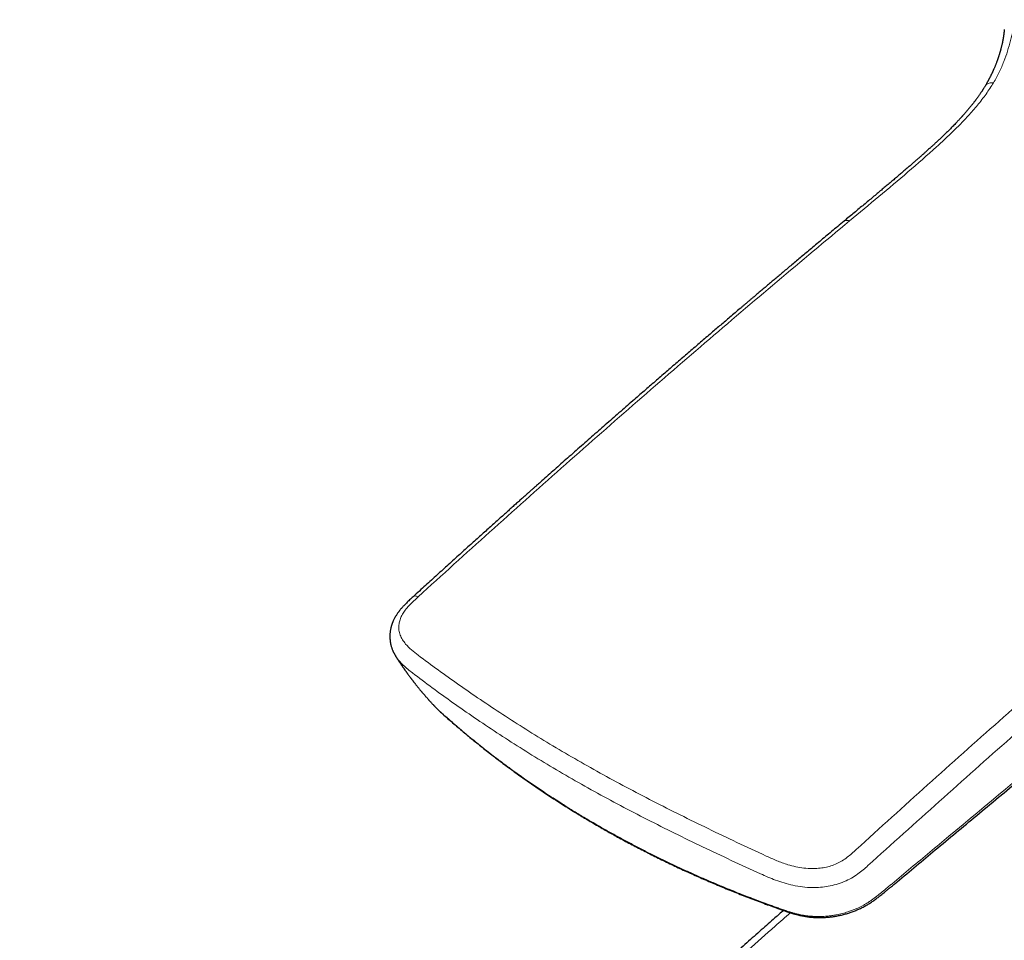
# Model space of a CAD drawing. Header units: millimetres. Extents: x 8 to 541, y 12 to 452.
# Tile 9 of 25: x 411 to 459, y 162 to 207. Entities that reach past the tile are written whole.
import ezdxf

# ---------------------------------------------------------------- set-up
doc = ezdxf.new("R2010")
doc.units = ezdxf.units.MM

msp = doc.modelspace()

# ---------------------------------------------------------------- linework, layer by layer
at = {"color": 252, "linetype": 'Continuous', "lineweight": 0}
for p, q in [((429.382, 176.033), (429.394, 176.017)), ((431.307, 173.554), (431.305, 173.557))]:
    msp.add_line(p, q, dxfattribs=at)
at = {"color": 7, "linetype": 'Continuous', "lineweight": 30}
msp.add_line((429.394, 176.017), (429.399, 176.009), dxfattribs=at)
at = {"color": 252, "linetype": 'Continuous', "lineweight": 0}
for points, knots in [([(458.917, 204.368), (459.015, 204.541), (459.209, 204.886), (459.433, 205.409), (459.614, 205.93), (459.759, 206.449), (459.877, 206.967), (459.943, 207.309), (459.977, 207.48)], [0, 0, 0, 0, 0.168245, 0.334702, 0.500511, 0.666423, 0.83286, 1, 1, 1, 1]), ([(451.798, 197.536), (452.283, 197.938), (453.251, 198.741), (454.696, 199.954), (455.828, 200.943), (456.649, 201.699), (457.173, 202.207), (457.671, 202.725), (458.134, 203.257), (458.559, 203.804), (458.798, 204.179), (458.917, 204.368)], [0, 0, 0, 0, 0.186824, 0.373632, 0.560589, 0.634011, 0.707282, 0.780372, 0.853356, 0.926442, 1, 1, 1, 1]), ([(458.917, 204.368), (458.879, 204.368), (458.801, 204.369), (458.695, 204.347), (458.603, 204.306), (458.537, 204.256), (458.512, 204.214), (458.503, 204.198)], [0, 0, 0, 0, 0.203595, 0.41758, 0.638829, 0.863527, 1, 1, 1, 1]), ([(430.497, 178.97), (431.672, 180.037), (434.02, 182.17), (437.556, 185.323), (441.101, 188.44), (444.656, 191.514), (448.222, 194.549), (450.606, 196.54), (451.798, 197.536)], [0, 0, 0, 0, 0.1667, 0.33336, 0.499999, 0.666638, 0.833298, 1, 1, 1, 1]), ([(451.798, 197.536), (451.769, 197.546), (451.709, 197.565), (451.63, 197.568), (451.569, 197.555), (451.544, 197.532), (451.534, 197.524)], [0, 0, 0, 0, 0.265392, 0.544552, 0.833361, 1, 1, 1, 1]), ([(439.314, 167.703), (439.485, 167.604), (439.828, 167.408), (440.349, 167.12), (440.876, 166.836), (441.408, 166.558), (441.945, 166.284), (442.487, 166.016), (443.035, 165.753), (443.588, 165.495), (444.148, 165.241), (444.713, 164.993), (445.283, 164.75), (445.805, 164.534), (446.275, 164.345), (446.693, 164.18), (447.113, 164.019), (447.535, 163.86), (447.889, 163.73), (448.173, 163.627), (448.387, 163.549), (448.603, 163.474), (448.797, 163.411), (448.971, 163.358), (449.123, 163.316), (449.267, 163.281), (449.402, 163.252), (449.543, 163.226), (449.701, 163.202), (449.878, 163.182), (450.043, 163.171), (450.195, 163.166), (450.333, 163.166), (450.471, 163.17), (450.624, 163.179), (450.794, 163.194), (450.981, 163.219), (451.152, 163.249), (451.308, 163.282), (451.448, 163.316), (451.585, 163.354), (451.735, 163.4), (451.9, 163.457), (452.077, 163.526), (452.236, 163.597), (452.379, 163.667), (452.514, 163.739), (452.653, 163.82), (452.798, 163.913), (452.939, 164.009), (453.076, 164.109), (453.209, 164.212), (453.339, 164.317), (453.467, 164.424), (453.603, 164.539), (453.749, 164.66), (454.163, 165.006), (455.15, 165.83), (457.951, 168.166), (462.306, 171.795), (466.971, 175.677), (470.704, 178.779), (473.036, 180.717), (474.902, 182.266), (476.071, 183.233), (476.931, 183.941), (477.48, 184.391), (477.954, 184.775), (478.394, 185.124), (478.799, 185.439), (479.141, 185.697), (479.458, 185.93), (479.751, 186.14), (480.048, 186.347), (480.351, 186.552), (480.66, 186.752), (480.94, 186.927), (481.189, 187.076), (481.406, 187.203), (481.553, 187.285), (481.626, 187.327)], [0, 0, 0, 0, 0.012539, 0.025079, 0.037628, 0.050178, 0.062727, 0.07527, 0.087812, 0.100414, 0.113016, 0.125617, 0.138262, 0.150907, 0.15996, 0.169014, 0.178068, 0.187122, 0.196176, 0.200714, 0.205253, 0.20979, 0.214327, 0.217372, 0.220417, 0.223461, 0.225867, 0.228272, 0.231522, 0.234774, 0.238024, 0.240499, 0.242974, 0.245391, 0.247809, 0.251085, 0.254364, 0.257641, 0.26014, 0.262639, 0.265075, 0.267511, 0.270812, 0.274115, 0.277416, 0.279935, 0.282454, 0.285493, 0.288532, 0.291628, 0.294727, 0.297827, 0.300924, 0.304064, 0.307204, 0.311101, 0.314998, 0.338381, 0.385342, 0.525576, 0.66581, 0.735865, 0.80592, 0.840948, 0.875975, 0.893491, 0.905171, 0.91685, 0.928529, 0.937296, 0.946063, 0.952771, 0.95948, 0.966218, 0.972959, 0.979698, 0.986436, 0.990957, 0.995479, 1, 1, 1, 1]), ([(452.135, 166.479), (453.309, 167.546), (455.658, 169.679), (459.193, 172.831), (462.738, 175.949), (466.294, 179.023), (469.859, 182.058), (472.244, 184.049), (473.436, 185.045)], [0, 0, 0, 0, 0.1667, 0.33336, 0.499999, 0.666638, 0.833298, 1, 1, 1, 1]), ([(473.997, 184.186), (472.806, 183.192), (470.425, 181.205), (466.863, 178.18), (463.311, 175.114), (459.77, 172.005), (456.235, 168.864), (453.885, 166.742), (452.709, 165.681)], [0, 0, 0, 0, 0.166732, 0.333375, 0.499986, 0.66663, 0.833298, 1, 1, 1, 1]), ([(430.488, 176.08), (430.377, 176.166), (430.153, 176.339), (429.895, 176.593), (429.714, 176.839), (429.599, 177.068), (429.54, 177.296), (429.53, 177.517), (429.559, 177.725), (429.627, 177.938), (429.738, 178.153), (429.892, 178.366), (430.077, 178.572), (430.282, 178.773), (430.425, 178.904), (430.497, 178.97)], [0, 0, 0, 0, 0.123479, 0.248287, 0.331268, 0.413967, 0.496967, 0.559699, 0.622411, 0.685067, 0.747936, 0.810724, 0.873491, 0.936654, 1, 1, 1, 1]), ([(430.497, 178.97), (430.469, 178.98), (430.411, 179.001), (430.337, 179.007), (430.279, 178.998), (430.256, 178.976), (430.247, 178.968)], [0, 0, 0, 0, 0.258779, 0.532206, 0.815923, 1, 1, 1, 1]), ([(429.399, 176.009), (429.447, 175.939), (429.55, 175.789), (429.751, 175.584), (429.974, 175.388), (430.132, 175.266), (430.209, 175.206)], [0, 0, 0, 0, 0.233665, 0.499243, 0.755784, 1, 1, 1, 1]), ([(438.224, 170.968), (437.814, 171.207), (436.995, 171.686), (435.813, 172.416), (434.666, 173.15), (433.56, 173.886), (432.493, 174.622), (431.464, 175.355), (430.814, 175.838), (430.488, 176.08)], [0, 0, 0, 0, 0.1431399, 0.2859746, 0.4286189, 0.5711988, 0.7138523, 0.8567308, 1, 1, 1, 1]), ([(430.209, 175.206), (430.532, 174.962), (431.178, 174.473), (432.203, 173.733), (433.267, 172.991), (434.373, 172.25), (435.521, 171.512), (436.706, 170.779), (437.527, 170.298), (437.938, 170.058)], [0, 0, 0, 0, 0.142885, 0.285511, 0.428043, 0.57063, 0.713407, 0.856494, 1, 1, 1, 1]), ([(439.314, 167.703), (439.191, 167.774), (438.946, 167.916), (438.526, 168.166), (438.055, 168.453), (437.504, 168.798), (436.929, 169.17), (436.332, 169.569), (435.744, 169.975), (435.193, 170.368), (434.678, 170.747), (434.249, 171.072), (433.874, 171.362), (433.552, 171.617), (433.234, 171.873), (432.92, 172.131), (432.611, 172.389), (432.317, 172.64), (432.035, 172.885), (431.816, 173.078), (431.649, 173.226), (431.536, 173.328), (431.464, 173.397), (431.429, 173.431)], [0, 0, 0, 0, 0.042263, 0.084528, 0.146105, 0.20769, 0.280366, 0.353056, 0.42587, 0.498698, 0.560578, 0.622467, 0.665016, 0.707568, 0.750019, 0.792472, 0.834277, 0.876085, 0.913943, 0.951802, 0.968097, 0.984392, 1, 1, 1, 1]), ([(438.224, 170.968), (438.641, 170.73), (439.473, 170.256), (440.763, 169.558), (442.082, 168.869), (443.433, 168.186), (444.817, 167.508), (446.23, 166.831), (447.196, 166.381), (447.68, 166.155)], [0, 0, 0, 0, 0.14314, 0.285975, 0.428619, 0.571199, 0.713852, 0.856731, 1, 1, 1, 1]), ([(447.407, 165.278), (446.923, 165.499), (445.955, 165.942), (444.542, 166.61), (443.157, 167.282), (441.805, 167.96), (440.483, 168.647), (439.19, 169.344), (438.356, 169.82), (437.938, 170.058)], [0, 0, 0, 0, 0.1428853, 0.2855112, 0.4280431, 0.5706303, 0.7134072, 0.8564943, 1, 1, 1, 1]), ([(447.68, 166.155), (447.853, 166.077), (448.202, 165.919), (448.693, 165.742), (449.144, 165.622), (449.545, 165.553), (449.924, 165.529), (450.273, 165.543), (450.585, 165.586), (450.89, 165.663), (451.181, 165.775), (451.448, 165.922), (451.692, 166.094), (451.918, 166.282), (452.063, 166.413), (452.135, 166.479)], [0, 0, 0, 0, 0.123479, 0.248287, 0.331268, 0.413967, 0.496967, 0.559699, 0.622411, 0.685067, 0.747936, 0.810724, 0.873491, 0.936654, 1, 1, 1, 1]), ([(452.709, 165.681), (452.632, 165.613), (452.471, 165.47), (452.204, 165.261), (451.894, 165.058), (451.541, 164.882), (451.155, 164.747), (450.759, 164.656), (450.364, 164.608), (449.935, 164.593), (449.48, 164.622), (449.009, 164.702), (448.568, 164.818), (448.155, 164.959), (447.77, 165.114), (447.526, 165.224), (447.407, 165.278)], [0, 0, 0, 0, 0.0567623, 0.1184706, 0.1842811, 0.2541095, 0.3248401, 0.393478, 0.4605464, 0.5261671, 0.6110053, 0.6933817, 0.7738197, 0.8522038, 0.9279208, 1, 1, 1, 1]), ([(448.878, 163.353), (448.627, 163.132), (447.931, 162.521), (446.793, 161.514), (445.464, 160.333), (444.136, 159.146), (442.809, 157.954), (441.482, 156.756), (440.157, 155.552), (438.832, 154.343), (437.51, 153.129), (436.19, 151.911), (434.872, 150.688), (433.555, 149.46), (432.24, 148.227), (430.926, 146.988), (429.613, 145.744), (428.302, 144.494), (426.992, 143.238), (425.683, 141.978), (424.318, 140.655), (422.896, 139.269), (421.418, 137.819), (420.065, 136.484), (418.836, 135.265), (417.732, 134.165), (416.63, 133.06), (415.406, 131.828), (414.062, 130.467), (412.598, 128.975), (411.624, 127.975), (411.137, 127.475)], [0, 0, 0, 0, 0.019726, 0.054505, 0.089283, 0.124061, 0.158854, 0.193648, 0.228442, 0.263236, 0.298029, 0.332745, 0.367462, 0.40218, 0.436896, 0.471613, 0.506345, 0.541077, 0.57581, 0.610542, 0.645274, 0.684677, 0.72408, 0.763483, 0.793039, 0.822595, 0.852144, 0.881692, 0.921128, 0.960564, 1, 1, 1, 1])]:
    msp.add_open_spline(points, degree=3, knots=knots, dxfattribs=at)
at = {"color": 7, "linetype": 'Continuous', "lineweight": 30}
for points, knots in [([(459.449, 206.994), (459.448, 206.98), (459.446, 206.954), (459.442, 206.919), (459.439, 206.892), (459.437, 206.871), (459.435, 206.856), (459.433, 206.841), (459.431, 206.823), (459.428, 206.8), (459.424, 206.773), (459.421, 206.745), (459.417, 206.715), (459.412, 206.682), (459.407, 206.65), (459.402, 206.622), (459.398, 206.595), (459.394, 206.568), (459.388, 206.536), (459.382, 206.499), (459.374, 206.459), (459.366, 206.419), (459.357, 206.37), (459.345, 206.312), (459.33, 206.247), (459.316, 206.185), (459.301, 206.125), (459.288, 206.071), (459.275, 206.024), (459.265, 205.985), (459.255, 205.948), (459.246, 205.916), (459.237, 205.886), (459.228, 205.855), (459.218, 205.819), (459.206, 205.78), (459.193, 205.738), (459.18, 205.697), (459.166, 205.655), (459.152, 205.613), (459.139, 205.574), (459.127, 205.539), (459.115, 205.504), (459.099, 205.46), (459.08, 205.408), (459.058, 205.349), (459.035, 205.29), (459.013, 205.234), (458.991, 205.18), (458.969, 205.126), (458.947, 205.076), (458.929, 205.033), (458.913, 204.998), (458.9, 204.967), (458.885, 204.935), (458.868, 204.898), (458.849, 204.856), (458.806, 204.767), (458.763, 204.678), (458.718, 204.592), (458.699, 204.554), (458.681, 204.521), (458.666, 204.493), (458.655, 204.473), (458.648, 204.459), (458.641, 204.447), (458.633, 204.432), (458.622, 204.412), (458.607, 204.385), (458.588, 204.35), (458.563, 204.306), (458.533, 204.255), (458.512, 204.218), (458.5, 204.199)], [0, 0, 0, 0, 0.016172, 0.029493, 0.039975, 0.047629, 0.052755, 0.058027, 0.064091, 0.073719, 0.084431, 0.094936, 0.105136, 0.119174, 0.131615, 0.141812, 0.151217, 0.161481, 0.172988, 0.186901, 0.202965, 0.218022, 0.231535, 0.25712, 0.282152, 0.30338, 0.325225, 0.347961, 0.361914, 0.376265, 0.389679, 0.401251, 0.411243, 0.421944, 0.434565, 0.449048, 0.463925, 0.478558, 0.492948, 0.508686, 0.522436, 0.534019, 0.545672, 0.559275, 0.579545, 0.600373, 0.621467, 0.640445, 0.659237, 0.677812, 0.695948, 0.711172, 0.722862, 0.73202, 0.743111, 0.756136, 0.771054, 0.786641, 0.848767, 0.863084, 0.876483, 0.88806, 0.897815, 0.905749, 0.909033, 0.912657, 0.917891, 0.924749, 0.933233, 0.946121, 0.961547, 0.979507, 1, 1, 1, 1]), ([(458.5, 204.199), (458.49, 204.182), (458.471, 204.15), (458.442, 204.104), (458.417, 204.063), (458.394, 204.027), (458.374, 203.995), (458.356, 203.968), (458.341, 203.945), (458.321, 203.914), (458.294, 203.873), (458.258, 203.821), (458.223, 203.769), (458.189, 203.72), (458.156, 203.675), (458.124, 203.63), (458.092, 203.586), (458.061, 203.544), (458.032, 203.505), (458.007, 203.471), (457.984, 203.441), (457.962, 203.412), (457.936, 203.379), (457.907, 203.341), (457.872, 203.297), (457.835, 203.25), (457.79, 203.195), (457.741, 203.134), (457.686, 203.068), (457.631, 203.002), (457.576, 202.939), (457.525, 202.88), (457.479, 202.827), (457.438, 202.781), (457.405, 202.743), (457.378, 202.713), (457.357, 202.69), (457.336, 202.667), (457.315, 202.644), (457.288, 202.615), (457.256, 202.579), (457.217, 202.538), (457.169, 202.486), (457.11, 202.423), (457.039, 202.348), (456.961, 202.268), (456.844, 202.149), (456.69, 201.994), (456.5, 201.809), (456.331, 201.647), (456.183, 201.508), (456.056, 201.39), (455.953, 201.295), (455.872, 201.221), (455.811, 201.166), (455.745, 201.107), (455.676, 201.044), (455.595, 200.972), (455.502, 200.888), (455.394, 200.793), (455.28, 200.692), (455.159, 200.586), (455.031, 200.473), (454.896, 200.356), (454.754, 200.232), (454.604, 200.103), (454.448, 199.969), (454.285, 199.829), (454.114, 199.684), (453.938, 199.534), (453.755, 199.38), (453.567, 199.221), (453.372, 199.057), (453.168, 198.887), (452.956, 198.71), (452.736, 198.526), (452.508, 198.337), (452.274, 198.143), (452.033, 197.942), (451.785, 197.736), (451.617, 197.597), (451.532, 197.526)], [0, 0, 0, 0, 0.006936, 0.013223, 0.01886, 0.023846, 0.028182, 0.031867, 0.03493, 0.037912, 0.044555, 0.051736, 0.059455, 0.065826, 0.072106, 0.078296, 0.084395, 0.090399, 0.095902, 0.100625, 0.104566, 0.108333, 0.112851, 0.118171, 0.124294, 0.13115, 0.138127, 0.147444, 0.156729, 0.165981, 0.175175, 0.183673, 0.191203, 0.19776, 0.203333, 0.20728, 0.210492, 0.213519, 0.21689, 0.220606, 0.225994, 0.231975, 0.23855, 0.24829, 0.259103, 0.270981, 0.283145, 0.311431, 0.338751, 0.365089, 0.383253, 0.400906, 0.418043, 0.425974, 0.434302, 0.443184, 0.45262, 0.462611, 0.476162, 0.490617, 0.505978, 0.522242, 0.539411, 0.557486, 0.576466, 0.596308, 0.617052, 0.638699, 0.661249, 0.6847, 0.70861, 0.733389, 0.759036, 0.785549, 0.813496, 0.842342, 0.872085, 0.902725, 0.934259, 0.966684, 1, 1, 1, 1]), ([(451.532, 197.526), (451.428, 197.44), (451.222, 197.268), (450.917, 197.014), (450.621, 196.768), (450.334, 196.528), (450.056, 196.295), (449.791, 196.073), (449.54, 195.862), (449.301, 195.662), (449.071, 195.469), (448.848, 195.281), (448.632, 195.1), (448.425, 194.925), (448.225, 194.757), (448.033, 194.595), (447.848, 194.439), (447.673, 194.291), (447.505, 194.149), (447.347, 194.015), (447.196, 193.887), (447.059, 193.771), (446.935, 193.666), (446.824, 193.572), (446.717, 193.481), (446.611, 193.391), (446.505, 193.301), (446.266, 193.098), (445.911, 192.796), (445.439, 192.393), (444.954, 191.979), (444.44, 191.539), (443.897, 191.073), (443.353, 190.604), (442.808, 190.134), (442.264, 189.663), (441.719, 189.191), (441.244, 188.777), (440.836, 188.422), (440.497, 188.126), (440.158, 187.829), (439.819, 187.532), (439.481, 187.235), (439.142, 186.938), (438.805, 186.642), (438.467, 186.344), (438.13, 186.046), (437.795, 185.75), (437.467, 185.461), (437.148, 185.177), (436.835, 184.9), (436.598, 184.69), (436.434, 184.544), (436.337, 184.458), (436.237, 184.369), (436.131, 184.274), (436.019, 184.175), (435.894, 184.063), (435.755, 183.939), (435.601, 183.802), (435.439, 183.657), (435.268, 183.505), (435.087, 183.344), (434.898, 183.174), (434.7, 182.997), (434.493, 182.812), (434.279, 182.619), (434.056, 182.42), (433.825, 182.212), (433.586, 181.997), (433.338, 181.774), (433.083, 181.544), (432.819, 181.306), (432.546, 181.06), (432.266, 180.806), (431.985, 180.553), (431.706, 180.299), (431.427, 180.047), (431.141, 179.787), (430.848, 179.521), (430.549, 179.248), (430.347, 179.064), (430.245, 178.971)], [0, 0, 0, 0, 0.014594, 0.028785, 0.042572, 0.055955, 0.068934, 0.081509, 0.092996, 0.104123, 0.114891, 0.1253, 0.13535, 0.14504, 0.154371, 0.163343, 0.171956, 0.180209, 0.187966, 0.195375, 0.202439, 0.209156, 0.214583, 0.219761, 0.22472, 0.229657, 0.234606, 0.239568, 0.263134, 0.284417, 0.305927, 0.331155, 0.356651, 0.382183, 0.407717, 0.433253, 0.45879, 0.484332, 0.500262, 0.516193, 0.532122, 0.548049, 0.563974, 0.579898, 0.595817, 0.611535, 0.627657, 0.643427, 0.658846, 0.673914, 0.68863, 0.702997, 0.70743, 0.711903, 0.716633, 0.721635, 0.726908, 0.732452, 0.739336, 0.746596, 0.754234, 0.762248, 0.770814, 0.77977, 0.789118, 0.798857, 0.808988, 0.81951, 0.830423, 0.841729, 0.853427, 0.865517, 0.878001, 0.890877, 0.904145, 0.917806, 0.930672, 0.943869, 0.957398, 0.97126, 0.98546, 1, 1, 1, 1]), ([(439.388, 167.636), (439.43, 167.612), (439.568, 167.532), (439.793, 167.404), (440.071, 167.248), (440.358, 167.09), (440.662, 166.924), (440.98, 166.754), (441.299, 166.587), (441.621, 166.421), (441.944, 166.256), (442.269, 166.094), (442.596, 165.934), (442.925, 165.776), (443.255, 165.619), (443.588, 165.465), (443.922, 165.312), (444.257, 165.162), (444.595, 165.013), (444.935, 164.866), (445.277, 164.721), (445.621, 164.577), (445.968, 164.436), (446.316, 164.296), (446.666, 164.159), (447.022, 164.021), (447.38, 163.886), (447.738, 163.753), (448.09, 163.625), (448.362, 163.529), (448.554, 163.461), (448.667, 163.422), (448.779, 163.385), (448.887, 163.35), (448.991, 163.319), (449.092, 163.29), (449.193, 163.263), (449.296, 163.237), (449.4, 163.214), (449.497, 163.194), (449.59, 163.177), (449.683, 163.162), (449.778, 163.148), (449.876, 163.137), (449.975, 163.128), (450.073, 163.121), (450.172, 163.117), (450.271, 163.114), (450.37, 163.114), (450.47, 163.116), (450.569, 163.12), (450.669, 163.127), (450.767, 163.135), (450.865, 163.145), (450.963, 163.158), (451.062, 163.173), (451.16, 163.19), (451.259, 163.209), (451.357, 163.23), (451.455, 163.253), (451.553, 163.278), (451.65, 163.306), (451.746, 163.335), (451.841, 163.366), (451.935, 163.399), (452.029, 163.434), (452.12, 163.471), (452.211, 163.509), (452.3, 163.55), (452.389, 163.592), (452.476, 163.636), (452.561, 163.682), (452.643, 163.728), (452.724, 163.776), (452.804, 163.825), (452.885, 163.878), (452.967, 163.933), (453.049, 163.991), (453.132, 164.052), (453.218, 164.116), (453.307, 164.185), (453.401, 164.26), (453.499, 164.34), (453.604, 164.426), (453.718, 164.522), (453.85, 164.633), (453.998, 164.756), (454.731, 165.368), (456.095, 166.503), (458.842, 168.791), (462.471, 171.81), (467.021, 175.593), (470.656, 178.614), (473.238, 180.76), (474.547, 181.847), (475.581, 182.704), (476.342, 183.332), (476.897, 183.789), (477.308, 184.126), (477.63, 184.388), (477.911, 184.614), (478.166, 184.817), (478.402, 185.004), (478.624, 185.176), (478.832, 185.336), (479.037, 185.49), (479.24, 185.641), (479.443, 185.789), (479.639, 185.929), (479.828, 186.062), (480.012, 186.189), (480.19, 186.31), (480.366, 186.426), (480.538, 186.538), (480.708, 186.646), (480.874, 186.75), (481.037, 186.849), (481.198, 186.943), (481.312, 187.01), (481.374, 187.045), (481.383, 187.05)], [0, 0, 0, 0, 0.003074, 0.010137, 0.016496, 0.023305, 0.030874, 0.038449, 0.046025, 0.053601, 0.061179, 0.068758, 0.07634, 0.083924, 0.091511, 0.099103, 0.106669, 0.11425, 0.121843, 0.129449, 0.137065, 0.144692, 0.152327, 0.15997, 0.16762, 0.175273, 0.183173, 0.190875, 0.198434, 0.205863, 0.208293, 0.210685, 0.213042, 0.215257, 0.217361, 0.219374, 0.221312, 0.223386, 0.225387, 0.227324, 0.228958, 0.230673, 0.232481, 0.234279, 0.236068, 0.237849, 0.239626, 0.241399, 0.243162, 0.244933, 0.246696, 0.248449, 0.250189, 0.25191, 0.25364, 0.255381, 0.257128, 0.258878, 0.260631, 0.262385, 0.264141, 0.265896, 0.26765, 0.2694, 0.271147, 0.272889, 0.274628, 0.27636, 0.278098, 0.279839, 0.28158, 0.283317, 0.285033, 0.28666, 0.288393, 0.290161, 0.29197, 0.293829, 0.295746, 0.297702, 0.299868, 0.302137, 0.304543, 0.307132, 0.309978, 0.313217, 0.317174, 0.321204, 0.368824, 0.42048, 0.529323, 0.643602, 0.76488, 0.804439, 0.838929, 0.863955, 0.882524, 0.896308, 0.905676, 0.913444, 0.920344, 0.926571, 0.932309, 0.937711, 0.942682, 0.947402, 0.952395, 0.95714, 0.961668, 0.966011, 0.970194, 0.974234, 0.978097, 0.981948, 0.985663, 0.98926, 0.992751, 0.99615, 0.999466, 1, 1, 1, 1]), ([(430.245, 178.97), (430.214, 178.943), (430.155, 178.889), (430.069, 178.809), (429.989, 178.732), (429.914, 178.659), (429.847, 178.591), (429.786, 178.528), (429.732, 178.47), (429.685, 178.417), (429.644, 178.369), (429.609, 178.326), (429.578, 178.289), (429.553, 178.257), (429.533, 178.229), (429.512, 178.201), (429.487, 178.167), (429.454, 178.12), (429.417, 178.064), (429.378, 177.999), (429.341, 177.935), (429.307, 177.871), (429.275, 177.805), (429.251, 177.752), (429.234, 177.711), (429.224, 177.685), (429.212, 177.655), (429.2, 177.622), (429.19, 177.591), (429.181, 177.564), (429.173, 177.539), (429.165, 177.512), (429.157, 177.482), (429.149, 177.451), (429.139, 177.411), (429.127, 177.356), (429.115, 177.289), (429.105, 177.216), (429.098, 177.146), (429.094, 177.077), (429.093, 177.021), (429.093, 176.974), (429.094, 176.935), (429.097, 176.893), (429.1, 176.853), (429.103, 176.817), (429.107, 176.788), (429.11, 176.761), (429.114, 176.734), (429.121, 176.69), (429.131, 176.639), (429.146, 176.573), (429.163, 176.511), (429.184, 176.446), (429.204, 176.388), (429.223, 176.34), (429.24, 176.3), (429.255, 176.266), (429.27, 176.234), (429.284, 176.204), (429.298, 176.178), (429.311, 176.153), (429.325, 176.127), (429.343, 176.095), (429.366, 176.057), (429.383, 176.03), (429.392, 176.015)], [0, 0, 0, 0, 0.032356, 0.063331, 0.092728, 0.120384, 0.14616, 0.169537, 0.1909, 0.21017, 0.227277, 0.242526, 0.255792, 0.267052, 0.276268, 0.28407, 0.295871, 0.311009, 0.332227, 0.352048, 0.374619, 0.394723, 0.414669, 0.437728, 0.445291, 0.453155, 0.462729, 0.473727, 0.483617, 0.491802, 0.498734, 0.507072, 0.516939, 0.527152, 0.535859, 0.553856, 0.577888, 0.59788, 0.621782, 0.642949, 0.662227, 0.674294, 0.686244, 0.699412, 0.714138, 0.724257, 0.733732, 0.741802, 0.750021, 0.759746, 0.78311, 0.799527, 0.824393, 0.844189, 0.865108, 0.883206, 0.89473, 0.906825, 0.918878, 0.929109, 0.939049, 0.947475, 0.957026, 0.968957, 0.98329, 1, 1, 1, 1]), ([(429.394, 176.006), (429.396, 176.003), (429.404, 175.991), (429.415, 175.973), (429.43, 175.951), (429.448, 175.922), (429.472, 175.884), (429.5, 175.843), (429.524, 175.805), (429.548, 175.769), (429.573, 175.732), (429.6, 175.691), (429.623, 175.656), (429.643, 175.627), (429.657, 175.606), (429.672, 175.584), (429.688, 175.561), (429.706, 175.535), (429.724, 175.508), (429.74, 175.484), (429.754, 175.465), (429.765, 175.448), (429.778, 175.431), (429.793, 175.409), (429.811, 175.383), (429.83, 175.356), (429.849, 175.329), (429.866, 175.305), (429.884, 175.28), (429.903, 175.253), (429.926, 175.222), (429.948, 175.19), (429.969, 175.162), (429.99, 175.132), (430.016, 175.098), (430.048, 175.055), (430.078, 175.014), (430.105, 174.978), (430.126, 174.95), (430.144, 174.926), (430.16, 174.905), (430.177, 174.883), (430.197, 174.856), (430.221, 174.825), (430.245, 174.793), (430.271, 174.761), (430.296, 174.728), (430.323, 174.694), (430.351, 174.659), (430.381, 174.62), (430.413, 174.58), (430.444, 174.541), (430.476, 174.502), (430.508, 174.463), (430.544, 174.419), (430.579, 174.376), (430.613, 174.335), (430.641, 174.301), (430.668, 174.27), (430.694, 174.239), (430.721, 174.207), (430.75, 174.173), (430.781, 174.136), (430.813, 174.1), (430.845, 174.063), (430.878, 174.025), (430.913, 173.986), (430.948, 173.945), (430.981, 173.909), (431.011, 173.875), (431.039, 173.845), (431.066, 173.814), (431.092, 173.785), (431.12, 173.755), (431.152, 173.72), (431.189, 173.68), (431.219, 173.648), (431.239, 173.626), (431.251, 173.613), (431.263, 173.601), (431.277, 173.586), (431.291, 173.571), (431.301, 173.561), (431.305, 173.557)], [0, 0, 0, 0, 0.003527, 0.013211, 0.021019, 0.028666, 0.046162, 0.063659, 0.076536, 0.089904, 0.10418, 0.120058, 0.136531, 0.14545, 0.15323, 0.161382, 0.170618, 0.180939, 0.191959, 0.201397, 0.208879, 0.214672, 0.221098, 0.229667, 0.240383, 0.251817, 0.262075, 0.271914, 0.280825, 0.291596, 0.304672, 0.317929, 0.329188, 0.338447, 0.353892, 0.371053, 0.390539, 0.403405, 0.415031, 0.424419, 0.432355, 0.441252, 0.451724, 0.464978, 0.478732, 0.490787, 0.505418, 0.51876, 0.532679, 0.549407, 0.566411, 0.582277, 0.598472, 0.614392, 0.632101, 0.652892, 0.668924, 0.68292, 0.695805, 0.708415, 0.721725, 0.736078, 0.75201, 0.767926, 0.782661, 0.799209, 0.816138, 0.832498, 0.850434, 0.862904, 0.876199, 0.88954, 0.902121, 0.912864, 0.929372, 0.946761, 0.964442, 0.970059, 0.975542, 0.980891, 0.986498, 0.994508, 1, 1, 1, 1]), ([(431.304, 173.558), (431.309, 173.552), (431.338, 173.521), (431.393, 173.466), (431.47, 173.391), (431.554, 173.312), (431.632, 173.24), (431.702, 173.177), (431.824, 173.068), (432.009, 172.904), (432.26, 172.685), (432.517, 172.465), (432.78, 172.243), (433.047, 172.021), (433.316, 171.8), (433.585, 171.584), (433.856, 171.369), (434.129, 171.156), (434.404, 170.944), (434.681, 170.735), (434.959, 170.528), (435.239, 170.324), (435.521, 170.121), (435.804, 169.92), (436.09, 169.721), (436.378, 169.523), (436.668, 169.327), (436.96, 169.133), (437.254, 168.941), (437.55, 168.751), (437.848, 168.562), (438.148, 168.375), (438.438, 168.198), (438.72, 168.028), (439.004, 167.86), (439.228, 167.729), (439.359, 167.653), (439.387, 167.636)], [0, 0, 0, 0, 0.0022233, 0.0122351, 0.0228675, 0.0342414, 0.0464585, 0.0546508, 0.0629467, 0.0964383, 0.1302023, 0.1645457, 0.199508, 0.235146, 0.2700204, 0.3049231, 0.3397939, 0.374628, 0.409421, 0.4441685, 0.478866, 0.5135093, 0.548094, 0.5826155, 0.6171654, 0.6517897, 0.686405, 0.7210136, 0.7556177, 0.7902195, 0.8248211, 0.8594243, 0.8940311, 0.9243855, 0.9556375, 0.9904872, 1, 1, 1, 1]), ([(448.538, 163.467), (448.399, 163.344), (448.035, 163.023), (447.431, 162.491), (446.724, 161.864), (445.982, 161.204), (445.218, 160.523), (444.437, 159.825), (443.657, 159.126), (442.878, 158.424), (442.098, 157.72), (441.319, 157.015), (440.541, 156.307), (439.763, 155.598), (438.985, 154.887), (438.208, 154.174), (437.431, 153.459), (436.655, 152.742), (435.88, 152.024), (435.105, 151.303), (434.33, 150.581), (433.556, 149.857), (432.782, 149.131), (432.01, 148.404), (431.237, 147.674), (430.465, 146.943), (429.694, 146.21), (428.924, 145.475), (428.154, 144.739), (427.384, 144), (426.616, 143.26), (425.848, 142.518), (425.08, 141.775), (424.314, 141.029), (423.548, 140.282), (422.783, 139.534), (422.018, 138.783), (421.254, 138.031), (420.492, 137.277), (419.73, 136.521), (418.968, 135.764), (418.208, 135.005), (417.448, 134.244), (416.69, 133.482), (415.932, 132.718), (415.175, 131.952), (414.419, 131.185), (413.664, 130.416), (412.911, 129.646), (412.158, 128.874), (411.456, 128.152), (411.006, 127.687), (410.806, 127.48)], [0, 0, 0, 0, 0.010926, 0.028543, 0.047264, 0.066359, 0.086784, 0.107209, 0.127635, 0.14806, 0.168484, 0.188908, 0.209332, 0.229754, 0.250176, 0.270597, 0.291016, 0.311435, 0.331851, 0.352267, 0.37268, 0.393092, 0.413502, 0.43391, 0.454316, 0.474719, 0.49512, 0.515521, 0.53592, 0.556317, 0.576711, 0.597103, 0.617491, 0.637877, 0.658259, 0.678638, 0.699014, 0.719385, 0.739753, 0.760117, 0.780476, 0.800831, 0.821182, 0.841528, 0.861868, 0.882204, 0.902535, 0.92286, 0.943171, 0.963479, 0.98378, 1, 1, 1, 1])]:
    msp.add_open_spline(points, degree=3, knots=knots, dxfattribs=at)

doc.saveas('drawing.dxf')
